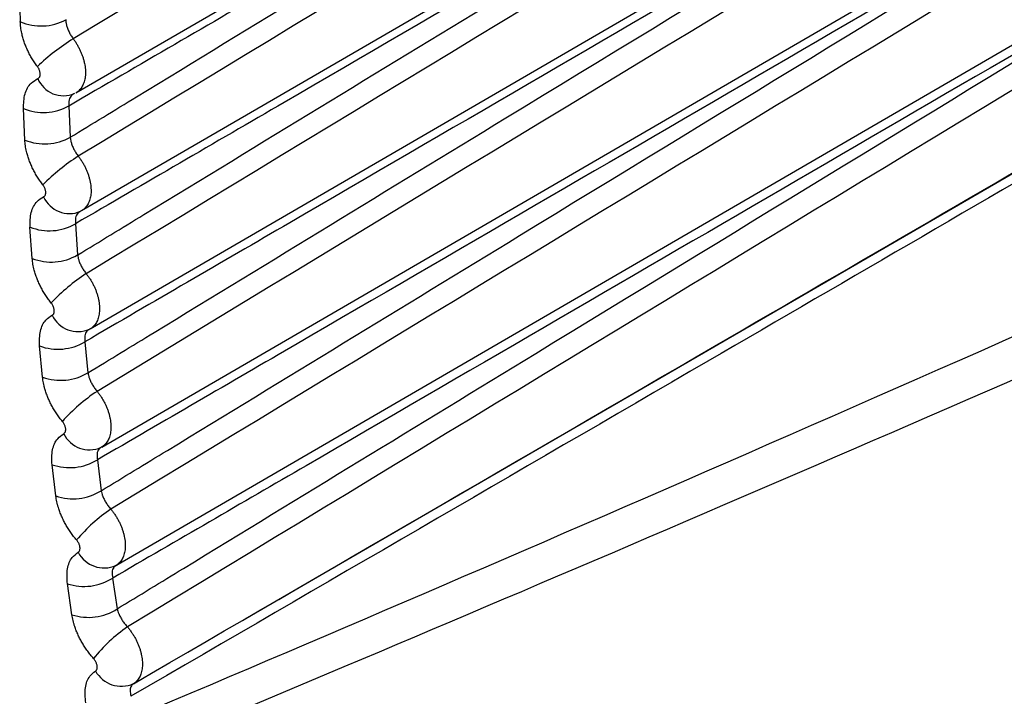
# Model space of a CAD drawing. Header units: millimetres. Extents: x -0.201 to 0.721, y -0.195 to 0.483.
# Tile 109 of 188: x 0.50255 to 0.50867, y -0.11831 to -0.1141. Entities that reach past the tile are written whole.
import ezdxf

# ---------------------------------------------------------------- set-up
doc = ezdxf.new("R2010")
doc.units = ezdxf.units.MM

msp = doc.modelspace()

# ---------------------------------------------------------------- linework, layer by layer
at = {"color": 7, "linetype": 'Continuous', "lineweight": 25}
for p, q in [((0.502895, -0.114556), (0.515158, -0.107432)), ((0.50293, -0.115289), (0.515403, -0.108043)), ((0.502983, -0.116024), (0.515609, -0.108689)), ((0.503055, -0.11676), (0.51565, -0.109442)), ((0.503158, -0.117488), (0.515702, -0.1102)), ((0.503947, -0.117829), (0.515766, -0.110962)), ((0.502549, -0.114113), (0.502545, -0.113918)), ((0.502577, -0.11485), (0.502568, -0.114654)), ((0.50285, -0.114638), (0.502859, -0.114832)), ((0.502623, -0.115587), (0.502609, -0.115392)), ((0.502892, -0.115371), (0.502905, -0.115565)), ((0.502687, -0.116325), (0.502669, -0.116131)), ((0.502951, -0.116105), (0.502969, -0.116298)), ((0.503028, -0.11684), (0.503051, -0.117032)), ((0.502769, -0.117064), (0.502746, -0.11687)), ((0.503144, -0.117496), (0.503158, -0.117488)), ((0.503123, -0.117575), (0.503151, -0.117767)), ((0.50287, -0.117803), (0.502842, -0.11761))]:
    msp.add_line(p, q, dxfattribs=at)
for centre, radius, start, end in [((0.502678, -0.113818), 0.0003224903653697, 246.489633, 298.503013), ((0.50361, -0.115391), 0.0013812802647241, 122.028615, 133.744408), ((0.502817, -0.114402), 0.0001724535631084, 202.348829, 293.100785), ((0.502693, -0.114355), 0.0003238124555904, 247.312808, 299.124432), ((0.502701, -0.11455), 0.000324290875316, 247.609716, 299.349304), ((0.503592, -0.116022), 0.0012701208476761, 122.504635, 135.306966), ((0.502854, -0.115133), 0.000174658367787, 203.668394, 293.310375), ((0.502729, -0.115089), 0.000325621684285, 248.43232, 299.974194), ((0.502741, -0.115283), 0.000326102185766, 248.727981, 300.199419), ((0.503597, -0.116665), 0.0011726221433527, 122.954141, 136.889281), ((0.502908, -0.115865), 0.0001768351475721, 204.962585, 293.538097), ((0.502783, -0.115824), 0.0003274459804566, 249.550446, 300.827511), ((0.5028, -0.116017), 0.0003279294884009, 249.844634, 301.052688), ((0.503624, -0.117321), 0.0010865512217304, 123.376385, 138.491408), ((0.502979, -0.116598), 0.0001789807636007, 206.231667, 293.783623), ((0.502855, -0.116559), 0.0003292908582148, 250.6674, 301.683701), ((0.502877, -0.116752), 0.000329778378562, 250.959895, 301.908424), ((0.503674, -0.117986), 0.00101013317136, 123.77066, 140.113357), ((0.503069, -0.117331), 0.0001810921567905, 207.475924, 294.04662), ((0.502945, -0.117296), 0.0003311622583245, 251.783415, 302.542058), ((0.502972, -0.117488), 0.0003316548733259, 252.074001, 302.765918), ((0.503744, -0.118659), 0.0009419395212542, 124.136301, 141.75509), ((0.503177, -0.118065), 0.0001831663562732, 208.695655, 294.326744)]:
    msp.add_arc(centre, radius, start, end, dxfattribs=at)
for centre, major_axis, ratio, start_param, end_param in [((2.528738, 1.053504), (2.043013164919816, 1.176979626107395), 0.015214, 3.264226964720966, 3.292244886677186), ((2.530192, 1.052734), (2.044485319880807, 1.176249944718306), 0.015821, 3.264012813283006, 3.2890929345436)]:
    msp.add_ellipse(centre, major_axis=major_axis, ratio=ratio, start_param=start_param, end_param=end_param, dxfattribs=at)
for points, knots in [([(0.5148300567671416, -0.1069767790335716), (0.5146891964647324, -0.1070621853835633), (0.5138129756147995, -0.1075934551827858), (0.5098303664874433, -0.1100080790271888), (0.5059862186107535, -0.1123370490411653), (0.502877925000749, -0.1142202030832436)], [0, 0, 0, 0, 0.0353704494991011, 0.2200217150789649, 1, 1, 1, 1]), ([(0.5150566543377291, -0.1075859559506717), (0.5149157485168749, -0.1076714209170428), (0.5140346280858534, -0.1082058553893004), (0.5099870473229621, -0.1106607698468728), (0.5060779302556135, -0.1130300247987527), (0.5029095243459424, -0.1149503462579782)], [0, 0, 0, 0, 0.0348138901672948, 0.217700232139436, 1, 1, 1, 1]), ([(0.5153068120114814, -0.1081927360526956), (0.5151655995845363, -0.1082784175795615), (0.514279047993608, -0.1088163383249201), (0.5101646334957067, -0.1113126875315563), (0.5061889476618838, -0.1137232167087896), (0.5029591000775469, -0.1156815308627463)], [0, 0, 0, 0, 0.0343228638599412, 0.215483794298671, 1, 1, 1, 1]), ([(0.5155539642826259, -0.1088130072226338), (0.5154000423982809, -0.1089064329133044), (0.514496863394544, -0.1094546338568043), (0.5103225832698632, -0.1119881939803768), (0.5062997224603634, -0.1144282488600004), (0.5030266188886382, -0.1164135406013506)], [0, 0, 0, 0, 0.0368754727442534, 0.2163769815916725, 1, 1, 1, 1]), ([(0.5156012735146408, -0.1095660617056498), (0.5154473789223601, -0.1096595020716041), (0.5145443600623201, -0.1102077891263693), (0.5103827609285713, -0.1127345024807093), (0.5063725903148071, -0.1151677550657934), (0.5031120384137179, -0.1171461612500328)], [0, 0, 0, 0, 0.0369812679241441, 0.2169977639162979, 1, 1, 1, 1]), ([(0.5102807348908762, -0.1103098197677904), (0.5102138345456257, -0.1103488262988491), (0.5081758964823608, -0.1115370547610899), (0.5056990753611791, -0.1129805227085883), (0.5032891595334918, -0.1143828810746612), (0.5028502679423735, -0.1146382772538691)], [0, 0, 0, 0, 0.0270104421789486, 0.8228000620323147, 1, 1, 1, 1]), ([(0.5028594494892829, -0.1148324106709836), (0.5029965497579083, -0.1147487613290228), (0.5038618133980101, -0.1142208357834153), (0.5058796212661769, -0.1129904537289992), (0.5079761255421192, -0.111713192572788), (0.5095846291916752, -0.1107336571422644), (0.5100405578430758, -0.1104560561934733), (0.5102807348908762, -0.1103098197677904)], [0, 0, 0, 0, 0.0554238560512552, 0.3497895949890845, 0.8156996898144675, 0.9029130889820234, 1, 1, 1, 1]), ([(0.5156597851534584, -0.1103236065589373), (0.5155059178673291, -0.1104170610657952), (0.5146030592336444, -0.1109654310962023), (0.510456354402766, -0.1134839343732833), (0.506461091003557, -0.1159090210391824), (0.5032153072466, -0.1178791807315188)], [0, 0, 0, 0, 0.0371075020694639, 0.2177384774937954, 1, 1, 1, 1]), ([(0.5032523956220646, -0.1182323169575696), (0.5044564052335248, -0.1175327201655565), (0.5065497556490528, -0.1163163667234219), (0.5088644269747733, -0.1149700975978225), (0.5118164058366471, -0.1132527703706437), (0.5138789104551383, -0.1120520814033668), (0.5157192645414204, -0.110980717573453)], [0, 0, 0, 0, 0.2895944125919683, 0.5035031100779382, 0.556980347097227, 1, 1, 1, 1]), ([(0.5103048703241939, -0.1110541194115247), (0.5102379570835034, -0.1110931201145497), (0.5081996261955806, -0.1122811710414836), (0.505728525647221, -0.113720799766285), (0.5033243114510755, -0.1151193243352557), (0.5028915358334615, -0.1153710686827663)], [0, 0, 0, 0, 0.0270783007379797, 0.8248671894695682, 1, 1, 1, 1]), ([(0.502905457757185, -0.1155649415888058), (0.5030425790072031, -0.1154812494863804), (0.5039081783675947, -0.1149529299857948), (0.5059604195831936, -0.1137011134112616), (0.5080920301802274, -0.1124020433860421), (0.5096929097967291, -0.111426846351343), (0.5101071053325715, -0.1111745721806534), (0.5103048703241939, -0.1110541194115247)], [0, 0, 0, 0, 0.0555967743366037, 0.3509633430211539, 0.8320759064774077, 0.919821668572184, 1, 1, 1, 1]), ([(0.5156678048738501, -0.111077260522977), (0.5138294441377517, -0.1121480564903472), (0.5117691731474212, -0.1133481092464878), (0.5088211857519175, -0.1150638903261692), (0.5065158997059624, -0.1164052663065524), (0.5044324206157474, -0.1176159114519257), (0.5032366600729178, -0.118310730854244)], [0, 0, 0, 0, 0.4436661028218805, 0.4972214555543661, 0.7114428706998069, 1, 1, 1, 1]), ([(0.510340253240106, -0.1118033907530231), (0.5102733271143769, -0.1118423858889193), (0.5082346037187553, -0.1130302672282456), (0.5057714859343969, -0.1144647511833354), (0.5033752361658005, -0.1158581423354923), (0.5029508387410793, -0.1161049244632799)], [0, 0, 0, 0, 0.0271714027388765, 0.8277032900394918, 1, 1, 1, 1]), ([(0.5029694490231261, -0.1162982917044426), (0.5031066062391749, -0.1162145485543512), (0.5039727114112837, -0.115685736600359), (0.506052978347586, -0.1144163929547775), (0.5082132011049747, -0.1130994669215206), (0.5098040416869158, -0.1121300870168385), (0.5101806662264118, -0.1119006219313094), (0.510340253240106, -0.1118033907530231)], [0, 0, 0, 0, 0.0558277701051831, 0.3525350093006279, 0.8467166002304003, 0.9350492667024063, 1, 1, 1, 1]), ([(0.5103868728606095, -0.1125574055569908), (0.5103199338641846, -0.1125963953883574), (0.5082808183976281, -0.1137841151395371), (0.5058279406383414, -0.1152121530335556), (0.5034419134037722, -0.1165991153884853), (0.5030281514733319, -0.1168396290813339)], [0, 0, 0, 0, 0.0272901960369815, 0.8313220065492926, 1, 1, 1, 1]), ([(0.5030513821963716, -0.1170322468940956), (0.5031885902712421, -0.1169484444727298), (0.5040553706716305, -0.1164190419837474), (0.5061296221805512, -0.1151529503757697), (0.5082838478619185, -0.1138392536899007), (0.5098622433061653, -0.1128771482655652), (0.5102331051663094, -0.1126511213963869), (0.5103868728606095, -0.1125574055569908)], [0, 0, 0, 0, 0.0561178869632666, 0.354511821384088, 0.8483364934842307, 0.937116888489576, 1, 1, 1, 1]), ([(0.5104447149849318, -0.1133159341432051), (0.5103777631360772, -0.1133549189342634), (0.5083382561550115, -0.1145424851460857), (0.505897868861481, -0.1159627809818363), (0.5035243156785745, -0.1173420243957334), (0.5031234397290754, -0.1175749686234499)], [0, 0, 0, 0, 0.0274352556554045, 0.8357408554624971, 1, 1, 1, 1]), ([(0.5031512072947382, -0.1177665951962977), (0.503288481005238, -0.1176827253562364), (0.5041561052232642, -0.1171526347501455), (0.5062232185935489, -0.1158904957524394), (0.5083703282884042, -0.1145807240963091), (0.5099338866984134, -0.1136273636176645), (0.510297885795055, -0.1134054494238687), (0.5104447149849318, -0.1133159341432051)], [0, 0, 0, 0, 0.0564684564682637, 0.3569030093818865, 0.8502872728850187, 0.9396091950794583, 0.9999999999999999, 0.9999999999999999, 0.9999999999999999, 0.9999999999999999]), ([(0.5028314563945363, -0.1141009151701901), (0.5028315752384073, -0.1141033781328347), (0.5028319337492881, -0.1141108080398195), (0.5028333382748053, -0.1141211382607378), (0.5028356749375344, -0.1141327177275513), (0.5028382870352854, -0.1141428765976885), (0.5028419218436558, -0.1141542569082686), (0.5028463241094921, -0.1141657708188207), (0.5028514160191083, -0.1141771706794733), (0.5028571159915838, -0.1141883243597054), (0.5028634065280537, -0.1141992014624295), (0.502870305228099, -0.1142099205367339), (0.5028753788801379, -0.1142167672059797), (0.502877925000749, -0.1142202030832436)], [0, 0, 0, 0, 0.0643379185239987, 0.1940852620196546, 0.2595609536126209, 0.3504763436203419, 0.4420228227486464, 0.5355596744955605, 0.6297842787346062, 0.720697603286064, 0.8122420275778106, 0.9057770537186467, 1, 1, 1, 1]), ([(0.5026554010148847, -0.114393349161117), (0.5026497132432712, -0.1143855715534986), (0.5026382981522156, -0.1143699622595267), (0.5026224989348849, -0.1143451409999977), (0.5026077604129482, -0.1143193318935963), (0.5025945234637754, -0.1142929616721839), (0.5025828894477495, -0.1142663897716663), (0.5025728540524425, -0.1142396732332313), (0.5025643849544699, -0.114212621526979), (0.5025583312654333, -0.1141883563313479), (0.5025530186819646, -0.1141609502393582), (0.5025498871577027, -0.114136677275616), (0.5025491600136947, -0.1141191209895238), (0.5025489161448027, -0.11411323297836)], [0, 0, 0, 0, 0.0908579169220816, 0.182347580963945, 0.2758274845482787, 0.3699940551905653, 0.4609298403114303, 0.552495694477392, 0.6460466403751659, 0.7402826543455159, 0.8046619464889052, 0.9344877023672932, 1, 1, 1, 1]), ([(0.502877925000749, -0.1142202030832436), (0.5028820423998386, -0.114225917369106), (0.5028903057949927, -0.1142373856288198), (0.5029017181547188, -0.1142556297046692), (0.502912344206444, -0.1142746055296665), (0.5029218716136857, -0.1142940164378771), (0.502930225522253, -0.1143135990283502), (0.5029373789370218, -0.1143332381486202), (0.5029433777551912, -0.1143531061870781), (0.5029496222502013, -0.1143792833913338), (0.5029532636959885, -0.1144049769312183), (0.5029542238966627, -0.1144295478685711), (0.502953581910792, -0.1144473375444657), (0.5029516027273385, -0.1144642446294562), (0.5029483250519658, -0.1144802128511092), (0.5029436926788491, -0.1144953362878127), (0.5029377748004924, -0.1145092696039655), (0.5029306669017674, -0.1145218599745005), (0.5029224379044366, -0.1145331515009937), (0.5029129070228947, -0.1145430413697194), (0.5029039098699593, -0.1145507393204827), (0.5028975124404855, -0.1145540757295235), (0.5028951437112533, -0.1145553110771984)], [0, 0, 0, 0, 0.0476908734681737, 0.0957129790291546, 0.1447797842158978, 0.1942075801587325, 0.2420660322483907, 0.2902592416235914, 0.3389709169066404, 0.3883927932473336, 0.4843672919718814, 0.5330823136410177, 0.5825076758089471, 0.6302004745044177, 0.6782245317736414, 0.7272933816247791, 0.7767232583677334, 0.8244156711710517, 0.8724393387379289, 0.9215077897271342, 0.9709372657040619, 1, 1, 1, 1]), ([(0.5026579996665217, -0.1144678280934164), (0.502659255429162, -0.114467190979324), (0.502662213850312, -0.1144656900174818), (0.5026661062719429, -0.1144619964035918), (0.5026694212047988, -0.1144568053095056), (0.5026716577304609, -0.1144504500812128), (0.5026727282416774, -0.1144432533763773), (0.50267261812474, -0.1144352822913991), (0.5026713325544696, -0.1144269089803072), (0.502668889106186, -0.1144182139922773), (0.5026653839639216, -0.1144096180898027), (0.5026609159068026, -0.1144011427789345), (0.5026572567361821, -0.1143959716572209), (0.5026554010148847, -0.114393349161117)], [0, 0, 0, 0, 0.0677660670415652, 0.1596484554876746, 0.2541918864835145, 0.3461369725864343, 0.4407367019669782, 0.5326825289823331, 0.6272800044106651, 0.7191699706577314, 0.8137137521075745, 0.9055263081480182, 1, 1, 1, 1]), ([(0.5025677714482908, -0.1146541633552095), (0.5025692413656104, -0.1146224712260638), (0.5025721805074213, -0.11455910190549), (0.5026082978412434, -0.1144968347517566), (0.5026434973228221, -0.1144762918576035), (0.5026579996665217, -0.1144678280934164)], [0, 0, 0, 0, 0.3703852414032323, 0.740595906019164, 1, 1, 1, 1]), ([(0.5028851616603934, -0.1145608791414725), (0.502879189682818, -0.1145643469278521), (0.502864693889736, -0.114572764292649), (0.5028505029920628, -0.1145986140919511), (0.5028503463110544, -0.1146250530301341), (0.5028502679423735, -0.1146382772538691)], [0, 0, 0, 0, 0.2593609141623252, 0.6295472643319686, 1, 1, 1, 1]), ([(0.5028594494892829, -0.1148324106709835), (0.5028596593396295, -0.114834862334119), (0.5028602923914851, -0.1148422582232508), (0.5028620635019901, -0.1148525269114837), (0.5028647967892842, -0.1148640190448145), (0.5028677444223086, -0.11487408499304), (0.5028717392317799, -0.1148853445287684), (0.5028764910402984, -0.1148967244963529), (0.5028819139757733, -0.1149079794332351), (0.5028879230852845, -0.1149189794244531), (0.502894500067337, -0.114929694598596), (0.502901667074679, -0.1149402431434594), (0.5029068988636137, -0.1149469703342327), (0.5029095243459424, -0.1149503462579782)], [0, 0, 0, 0, 0.0644232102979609, 0.1943443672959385, 0.2599087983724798, 0.350792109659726, 0.4423053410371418, 0.5358055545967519, 0.629992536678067, 0.7208550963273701, 0.8123480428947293, 0.9058301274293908, 1, 1, 1, 1]), ([(0.5026891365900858, -0.1151282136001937), (0.5026833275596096, -0.115120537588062), (0.5026716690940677, -0.1151051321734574), (0.5026554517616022, -0.1150805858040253), (0.5026402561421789, -0.1150550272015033), (0.5026265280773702, -0.1150288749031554), (0.502614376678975, -0.1150024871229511), (0.5026037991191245, -0.1149759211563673), (0.5025947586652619, -0.1149489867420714), (0.5025881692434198, -0.1149247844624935), (0.5025822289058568, -0.114897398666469), (0.502578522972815, -0.1148730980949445), (0.5025773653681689, -0.114855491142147), (0.5025769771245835, -0.1148495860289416)], [0, 0, 0, 0, 0.0908177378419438, 0.1822671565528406, 0.2757064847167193, 0.369832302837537, 0.4607288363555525, 0.5522551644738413, 0.6457655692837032, 0.7399606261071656, 0.8044180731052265, 0.9344046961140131, 1, 1, 1, 1]), ([(0.5029095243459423, -0.1149503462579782), (0.5029137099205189, -0.1149560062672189), (0.502922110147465, -0.1149673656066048), (0.5029337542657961, -0.1149854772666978), (0.5029446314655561, -0.1150043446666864), (0.5029544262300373, -0.1150236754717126), (0.5029630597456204, -0.1150432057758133), (0.5029705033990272, -0.1150628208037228), (0.5029768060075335, -0.1150826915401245), (0.502981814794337, -0.1151024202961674), (0.502985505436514, -0.1151218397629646), (0.5029878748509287, -0.1151407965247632), (0.5029889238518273, -0.1151594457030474), (0.5029886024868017, -0.1151773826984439), (0.5029863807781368, -0.1152002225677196), (0.5029814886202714, -0.1152213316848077), (0.5029740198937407, -0.1152401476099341), (0.5029671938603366, -0.1152530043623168), (0.5029592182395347, -0.1152645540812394), (0.5029499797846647, -0.1152748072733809), (0.5029381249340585, -0.1152850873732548), (0.5029283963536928, -0.115290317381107), (0.5029226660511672, -0.1152933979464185)], [0, 0, 0, 0, 0.0457753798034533, 0.0918687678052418, 0.138965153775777, 0.18640812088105, 0.2323388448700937, 0.2785908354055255, 0.3253403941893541, 0.3727715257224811, 0.4187112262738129, 0.4649723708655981, 0.5117313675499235, 0.5591723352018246, 0.6049570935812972, 0.6980836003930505, 0.7455368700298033, 0.7913226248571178, 0.8374265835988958, 0.8845342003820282, 0.9319886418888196, 1, 1, 1, 1]), ([(0.5026935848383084, -0.1152031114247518), (0.5026948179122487, -0.1152024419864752), (0.5026977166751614, -0.1152008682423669), (0.5027014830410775, -0.1151970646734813), (0.5027046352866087, -0.1151917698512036), (0.5027066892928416, -0.1151853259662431), (0.5027075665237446, -0.1151780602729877), (0.5027072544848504, -0.1151700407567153), (0.5027057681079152, -0.1151616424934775), (0.5027031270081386, -0.1151529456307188), (0.5026994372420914, -0.1151443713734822), (0.502694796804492, -0.1151359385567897), (0.5026910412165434, -0.1151308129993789), (0.5026891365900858, -0.1151282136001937)], [0, 0, 0, 0, 0.068015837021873, 0.1598945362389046, 0.254434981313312, 0.346375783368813, 0.4409709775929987, 0.5328933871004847, 0.6274657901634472, 0.7193103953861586, 0.8138065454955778, 0.905572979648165, 1, 1, 1, 1]), ([(0.5026091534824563, -0.1153918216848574), (0.5026098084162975, -0.1153600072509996), (0.5026111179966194, -0.11529639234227), (0.5026452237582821, -0.1152332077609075), (0.5026794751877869, -0.1152118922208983), (0.5026935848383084, -0.1152031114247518)], [0, 0, 0, 0, 0.3704018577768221, 0.7406411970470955, 1, 1, 1, 1]), ([(0.5029226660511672, -0.1152933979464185), (0.5029169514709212, -0.1152969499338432), (0.5029030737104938, -0.115305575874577), (0.5028901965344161, -0.1153315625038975), (0.5028910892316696, -0.1153578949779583), (0.5028915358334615, -0.1153710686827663)], [0, 0, 0, 0, 0.2591622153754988, 0.6293710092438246, 1, 1, 1, 1]), ([(0.502905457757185, -0.1155649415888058), (0.5029057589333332, -0.1155673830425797), (0.502906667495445, -0.1155747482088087), (0.5029088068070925, -0.1155849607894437), (0.5029119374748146, -0.1155963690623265), (0.5029152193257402, -0.1156063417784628), (0.5029195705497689, -0.1156174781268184), (0.5029246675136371, -0.1156287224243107), (0.502930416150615, -0.1156398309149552), (0.5029367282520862, -0.1156506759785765), (0.5029435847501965, -0.1156612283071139), (0.5029510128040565, -0.1156716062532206), (0.5029563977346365, -0.1156782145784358), (0.5029591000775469, -0.1156815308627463)], [0, 0, 0, 0, 0.0645587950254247, 0.1947553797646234, 0.2604599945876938, 0.351296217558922, 0.4427603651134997, 0.5362059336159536, 0.6303367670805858, 0.721115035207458, 0.8125226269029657, 0.9059174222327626, 1, 1, 1, 1]), ([(0.50274091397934, -0.1158641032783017), (0.5027349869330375, -0.1158565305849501), (0.5027230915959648, -0.1158413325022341), (0.5027064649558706, -0.1158170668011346), (0.5026908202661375, -0.1157917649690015), (0.502676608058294, -0.1157658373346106), (0.502663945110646, -0.1157396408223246), (0.5026528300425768, -0.1157132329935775), (0.5026432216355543, -0.1156864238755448), (0.5026360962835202, -0.115662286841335), (0.5026295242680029, -0.1156349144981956), (0.5026252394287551, -0.1156105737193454), (0.5026236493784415, -0.1155929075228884), (0.502623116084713, -0.1155869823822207)], [0, 0, 0, 0, 0.0907578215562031, 0.18214719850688, 0.2755258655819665, 0.3695906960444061, 0.4604281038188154, 0.5518948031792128, 0.645343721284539, 0.7394765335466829, 0.8040515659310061, 0.9342800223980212, 0.9999999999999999, 0.9999999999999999, 0.9999999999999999, 0.9999999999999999]), ([(0.5029591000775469, -0.1156815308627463), (0.5029633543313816, -0.1156871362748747), (0.502971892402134, -0.1156983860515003), (0.5029837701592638, -0.1157163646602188), (0.5029949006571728, -0.1157351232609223), (0.5030049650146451, -0.1157543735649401), (0.5030138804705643, -0.1157738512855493), (0.5030216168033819, -0.1157934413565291), (0.5030282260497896, -0.1158133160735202), (0.5030335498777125, -0.115833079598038), (0.5030375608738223, -0.115852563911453), (0.5030402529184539, -0.1158716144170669), (0.5030416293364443, -0.1158903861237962), (0.5030416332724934, -0.1159084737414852), (0.5030398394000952, -0.115931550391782), (0.5030353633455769, -0.1159529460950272), (0.5030282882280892, -0.1159720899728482), (0.5030217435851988, -0.1159852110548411), (0.5030140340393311, -0.1159970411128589), (0.5030050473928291, -0.1160075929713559), (0.5029934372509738, -0.1160182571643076), (0.5029838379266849, -0.1160237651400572), (0.5029781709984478, -0.116027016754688)], [0, 0, 0, 0, 0.0457526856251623, 0.0918233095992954, 0.138896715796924, 0.1863166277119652, 0.232217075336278, 0.278438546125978, 0.325157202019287, 0.3725569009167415, 0.4184752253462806, 0.4647149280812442, 0.5114523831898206, 0.5588716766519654, 0.6046461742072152, 0.697753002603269, 0.7451969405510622, 0.7909754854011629, 0.8370724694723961, 0.8841739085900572, 0.9316224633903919, 0.9999999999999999, 0.9999999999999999, 0.9999999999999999, 0.9999999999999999]), ([(0.5027472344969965, -0.1159395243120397), (0.5027484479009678, -0.1159388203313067), (0.5027512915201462, -0.1159371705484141), (0.502754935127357, -0.1159332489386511), (0.5027579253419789, -0.1159278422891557), (0.5027597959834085, -0.1159213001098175), (0.5027604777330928, -0.1159139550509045), (0.5027599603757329, -0.115905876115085), (0.5027582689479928, -0.1158974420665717), (0.5027554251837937, -0.1158887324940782), (0.5027515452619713, -0.1158801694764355), (0.5027467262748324, -0.115871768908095), (0.5027428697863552, -0.1158666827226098), (0.50274091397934, -0.1158641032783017)], [0, 0, 0, 0, 0.0683830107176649, 0.160255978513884, 0.2547917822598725, 0.3467249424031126, 0.4413120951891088, 0.5331993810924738, 0.6277341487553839, 0.7195130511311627, 0.8139400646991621, 0.9056402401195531, 1, 1, 1, 1]), ([(0.502668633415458, -0.1161305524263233), (0.5026684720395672, -0.1160986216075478), (0.5026681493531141, -0.1160347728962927), (0.5027002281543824, -0.1159706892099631), (0.5027335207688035, -0.1159486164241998), (0.5027472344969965, -0.1159395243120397)], [0, 0, 0, 0, 0.370405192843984, 0.7406604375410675, 1, 1, 1, 1]), ([(0.5029781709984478, -0.116027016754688), (0.5029727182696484, -0.1160306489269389), (0.5029594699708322, -0.1160394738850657), (0.5029479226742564, -0.1160655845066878), (0.5029498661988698, -0.1160918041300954), (0.5029508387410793, -0.1161049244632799)], [0, 0, 0, 0, 0.2589583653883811, 0.6291818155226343, 1, 1, 1, 1]), ([(0.5029694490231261, -0.1162982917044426), (0.5029698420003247, -0.1163007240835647), (0.5029710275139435, -0.116308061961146), (0.5029735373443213, -0.1163182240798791), (0.502977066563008, -0.1163295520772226), (0.5029806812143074, -0.1163394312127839), (0.5029853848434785, -0.1163504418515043), (0.5029908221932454, -0.1163615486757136), (0.5029968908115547, -0.1163725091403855), (0.5030034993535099, -0.1163831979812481), (0.503010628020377, -0.1163935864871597), (0.5030183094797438, -0.1164037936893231), (0.5030238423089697, -0.1164102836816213), (0.5030266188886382, -0.1164135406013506)], [0, 0, 0, 0, 0.0647476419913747, 0.1953273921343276, 0.2612268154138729, 0.3519993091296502, 0.4433969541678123, 0.5367684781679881, 0.6308233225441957, 0.7214820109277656, 0.8127686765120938, 0.9060403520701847, 1, 1, 1, 1]), ([(0.5028106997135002, -0.1166007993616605), (0.5028046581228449, -0.1165933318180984), (0.5027925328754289, -0.1165783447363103), (0.5027755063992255, -0.1165543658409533), (0.5027594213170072, -0.1165293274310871), (0.5027447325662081, -0.1165036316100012), (0.50273156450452, -0.1164776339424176), (0.5027199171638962, -0.1164513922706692), (0.502709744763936, -0.1164247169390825), (0.5027020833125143, -0.1164006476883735), (0.5026948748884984, -0.1163732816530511), (0.5026900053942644, -0.116348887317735), (0.5026879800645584, -0.1163311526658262), (0.5026873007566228, -0.1163252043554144)], [0, 0, 0, 0, 0.0906769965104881, 0.1819853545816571, 0.2752820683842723, 0.3692644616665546, 0.4600216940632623, 0.5514074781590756, 0.6447727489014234, 0.7388208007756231, 0.8035551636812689, 0.9341112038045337, 1, 1, 1, 1]), ([(0.5030266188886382, -0.1164135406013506), (0.5030309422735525, -0.1164190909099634), (0.5030396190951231, -0.1164302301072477), (0.5030517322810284, -0.1164480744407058), (0.5030631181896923, -0.1164667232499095), (0.5030734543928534, -0.1164858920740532), (0.5030826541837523, -0.1165053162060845), (0.5030906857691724, -0.1165248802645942), (0.5030976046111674, -0.1165447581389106), (0.503103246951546, -0.1165645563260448), (0.5031075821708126, -0.1165841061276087), (0.5031106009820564, -0.1166032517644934), (0.5031123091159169, -0.1166221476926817), (0.5031126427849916, -0.116640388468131), (0.503111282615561, -0.1166637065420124), (0.5031072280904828, -0.1166853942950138), (0.5031005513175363, -0.1167048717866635), (0.5030942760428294, -0.1167182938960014), (0.5030868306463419, -0.1167304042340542), (0.5030780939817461, -0.1167412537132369), (0.5030667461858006, -0.1167522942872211), (0.5030572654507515, -0.1167580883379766), (0.5030516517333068, -0.1167615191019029)], [0, 0, 0, 0, 0.0457214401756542, 0.0917606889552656, 0.1388023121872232, 0.1861902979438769, 0.2320498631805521, 0.2782301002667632, 0.324906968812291, 0.3722641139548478, 0.4181533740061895, 0.4643638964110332, 0.5110719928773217, 0.5584616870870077, 0.6042224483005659, 0.6973028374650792, 0.7447341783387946, 0.79050419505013, 0.8369293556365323, 0.8836872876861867, 0.9311291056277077, 1, 1, 1, 1]), ([(0.5028189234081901, -0.1166768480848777), (0.50282012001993, -0.1166761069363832), (0.5028229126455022, -0.1166743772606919), (0.5028264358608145, -0.1166703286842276), (0.5028292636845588, -0.1166648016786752), (0.5028309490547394, -0.1166581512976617), (0.5028314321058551, -0.1166507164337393), (0.5028307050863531, -0.1166425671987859), (0.502828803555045, -0.1166340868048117), (0.5028257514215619, -0.1166253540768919), (0.5028216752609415, -0.1166167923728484), (0.5028166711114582, -0.1166084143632), (0.5028127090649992, -0.1166033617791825), (0.5028106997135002, -0.1166007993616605)], [0, 0, 0, 0, 0.0688765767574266, 0.1607426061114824, 0.255272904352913, 0.3471945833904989, 0.4417696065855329, 0.5336086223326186, 0.6280916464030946, 0.7197828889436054, 0.8141175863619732, 0.9057297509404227, 1, 1, 1, 1]), ([(0.5027461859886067, -0.1168701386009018), (0.5027452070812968, -0.1168380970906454), (0.5027432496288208, -0.1167740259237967), (0.5027732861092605, -0.116709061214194), (0.5028056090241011, -0.1166862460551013), (0.5028189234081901, -0.1166768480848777)], [0, 0, 0, 0, 0.3703959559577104, 0.7406548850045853, 1, 1, 1, 1]), ([(0.5030516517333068, -0.1167615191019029), (0.503046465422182, -0.116765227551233), (0.5030338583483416, -0.1167742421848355), (0.5030236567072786, -0.1168004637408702), (0.5030266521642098, -0.1168265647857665), (0.5030281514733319, -0.1168396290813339)], [0, 0, 0, 0, 0.2587525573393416, 0.6289851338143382, 0.9999999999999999, 0.9999999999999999, 0.9999999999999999, 0.9999999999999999]), ([(0.5030513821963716, -0.1170322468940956), (0.503051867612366, -0.1170346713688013), (0.5030533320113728, -0.1170419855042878), (0.5030562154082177, -0.117052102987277), (0.5030601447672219, -0.1170633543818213), (0.5030640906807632, -0.1170731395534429), (0.5030691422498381, -0.117084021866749), (0.503074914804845, -0.1170949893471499), (0.5030812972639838, -0.1171058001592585), (0.50308819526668, -0.1171163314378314), (0.5030955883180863, -0.1171265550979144), (0.5031035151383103, -0.1171365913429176), (0.5031091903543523, -0.1171429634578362), (0.5031120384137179, -0.1171461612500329)], [0, 0, 0, 0, 0.0649924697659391, 0.196068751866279, 0.2622205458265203, 0.3529110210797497, 0.4442231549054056, 0.5374998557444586, 0.6314575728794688, 0.7219598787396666, 0.8130886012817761, 0.9062000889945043, 1, 1, 1, 1]), ([(0.5028984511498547, -0.1173380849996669), (0.5028922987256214, -0.1173307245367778), (0.502879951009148, -0.1173159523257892), (0.5028625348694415, -0.1172922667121), (0.5028460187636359, -0.1172674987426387), (0.5028308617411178, -0.1172420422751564), (0.5028171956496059, -0.117216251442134), (0.5028050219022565, -0.1171901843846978), (0.5027942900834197, -0.1171636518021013), (0.5027860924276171, -0.1171396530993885), (0.5027782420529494, -0.1171122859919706), (0.5027727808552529, -0.1170878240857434), (0.5027703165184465, -0.1170700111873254), (0.5027694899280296, -0.1170640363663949)], [0, 0, 0, 0, 0.0905741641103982, 0.1817794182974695, 0.2749717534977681, 0.3688491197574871, 0.4595040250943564, 0.5507864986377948, 0.6440448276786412, 0.737984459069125, 0.8029220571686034, 0.9338959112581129, 1, 1, 1, 1]), ([(0.5031120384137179, -0.1171461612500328), (0.5031164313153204, -0.1171516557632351), (0.5031252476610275, -0.1171626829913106), (0.5031375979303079, -0.117180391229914), (0.503149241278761, -0.1171989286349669), (0.5031598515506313, -0.117218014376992), (0.5031693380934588, -0.1172373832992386), (0.5031776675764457, -0.1172569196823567), (0.5031848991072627, -0.1172767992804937), (0.5031908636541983, -0.1172966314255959), (0.5031955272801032, -0.1173162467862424), (0.5031988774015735, -0.1173354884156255), (0.5032009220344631, -0.1173545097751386), (0.5032015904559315, -0.1173729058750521), (0.503200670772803, -0.1173964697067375), (0.5031970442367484, -0.1174184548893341), (0.5031907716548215, -0.1174382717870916), (0.5031847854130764, -0.1174519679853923), (0.5031776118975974, -0.117464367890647), (0.5031691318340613, -0.1174755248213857), (0.5031580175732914, -0.117486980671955), (0.5031486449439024, -0.1174930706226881), (0.5031430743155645, -0.1174966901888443)], [0, 0, 0, 0, 0.0456811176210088, 0.0916798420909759, 0.1386803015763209, 0.186026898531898, 0.2318344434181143, 0.277962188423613, 0.3245858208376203, 0.3718886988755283, 0.4177405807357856, 0.4639135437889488, 0.5105838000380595, 0.5579352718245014, 0.6036784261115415, 0.6967247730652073, 0.7441397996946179, 0.7899000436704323, 0.8363162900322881, 0.8830657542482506, 0.9305000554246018, 1, 1, 1, 1]), ([(0.5029086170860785, -0.1174148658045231), (0.5029097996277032, -0.1174140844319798), (0.5029125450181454, -0.1174122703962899), (0.502915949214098, -0.1174080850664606), (0.5029186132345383, -0.1174024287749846), (0.5029201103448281, -0.1173956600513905), (0.502920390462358, -0.1173881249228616), (0.5029194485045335, -0.1173798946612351), (0.5029173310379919, -0.1173713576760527), (0.5029140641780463, -0.1173625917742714), (0.5029097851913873, -0.1173540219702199), (0.502904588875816, -0.117345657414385), (0.5029005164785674, -0.117340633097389), (0.5028984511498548, -0.1173380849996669)], [0, 0, 0, 0, 0.0695055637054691, 0.161364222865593, 0.2558888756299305, 0.347794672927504, 0.442352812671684, 0.5341289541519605, 0.6285445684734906, 0.7201246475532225, 0.8143422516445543, 0.9058431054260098, 1, 1, 1, 1]), ([(0.5028417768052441, -0.1176103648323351), (0.5028399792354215, -0.1175782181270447), (0.502836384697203, -0.1175139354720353), (0.5028643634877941, -0.1174481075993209), (0.5028957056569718, -0.1174245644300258), (0.5029086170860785, -0.1174148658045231)], [0, 0, 0, 0, 0.3703746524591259, 0.7406253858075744, 1, 1, 1, 1]), ([(0.5031430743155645, -0.1174966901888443), (0.5031381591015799, -0.1175004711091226), (0.5031262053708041, -0.1175096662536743), (0.5031173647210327, -0.1175359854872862), (0.503121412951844, -0.117561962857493), (0.5031234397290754, -0.1175749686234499)], [0, 0, 0, 0, 0.2585487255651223, 0.6287868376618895, 1, 1, 1, 1]), ([(0.5031512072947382, -0.1177665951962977), (0.5031517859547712, -0.1177690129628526), (0.5031535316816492, -0.1177763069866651), (0.5031567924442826, -0.1177863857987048), (0.5031611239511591, -0.1177975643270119), (0.5031653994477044, -0.1178072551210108), (0.5031707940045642, -0.1178180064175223), (0.5031768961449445, -0.117828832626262), (0.5031835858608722, -0.1178394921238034), (0.5031907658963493, -0.1178498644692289), (0.5031984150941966, -0.1178599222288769), (0.5032065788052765, -0.1178697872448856), (0.5032123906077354, -0.1178760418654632), (0.5032153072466, -0.1178791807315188)], [0, 0, 0, 0, 0.0652957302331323, 0.1969870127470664, 0.2634514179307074, 0.354039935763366, 0.4452459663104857, 0.5384057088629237, 0.6322438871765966, 0.7225517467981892, 0.8134843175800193, 0.906397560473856, 1, 1, 1, 1]), ([(0.5030041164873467, -0.1180757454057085), (0.5029978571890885, -0.1180684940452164), (0.5029852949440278, -0.1180539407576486), (0.5029675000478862, -0.1180305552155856), (0.5029505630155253, -0.1180060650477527), (0.5029349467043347, -0.1179808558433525), (0.5029207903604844, -0.1179552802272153), (0.5029080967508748, -0.117929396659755), (0.5028968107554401, -0.1179030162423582), (0.5028880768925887, -0.1178790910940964), (0.5028795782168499, -0.1178517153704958), (0.502873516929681, -0.1178271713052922), (0.5028706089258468, -0.1178092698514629), (0.5028696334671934, -0.1178032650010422)], [0, 0, 0, 0, 0.0904483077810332, 0.1815273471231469, 0.2745918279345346, 0.3683405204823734, 0.458869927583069, 0.5500256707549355, 0.6431527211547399, 0.73695922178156, 0.8021459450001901, 0.9336319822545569, 1, 1, 1, 1]), ([(0.5032153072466, -0.1178791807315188), (0.5032197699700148, -0.1178846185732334), (0.5032287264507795, -0.1178955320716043), (0.503241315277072, -0.1179131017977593), (0.5032532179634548, -0.1179315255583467), (0.5032641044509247, -0.1179505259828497), (0.5032738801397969, -0.1179698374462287), (0.5032825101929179, -0.1179893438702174), (0.5032900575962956, -0.1180092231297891), (0.503296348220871, -0.1180290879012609), (0.5033013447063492, -0.1180487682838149), (0.5033050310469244, -0.1180681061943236), (0.5033074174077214, -0.1180872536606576), (0.5033084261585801, -0.1181058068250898), (0.5033079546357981, -0.1181296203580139), (0.5033047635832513, -0.1181519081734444), (0.5032989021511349, -0.1181720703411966), (0.5032932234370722, -0.1181860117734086), (0.5032863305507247, -0.1181987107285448), (0.5032781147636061, -0.1182101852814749), (0.5032672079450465, -0.1182220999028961), (0.5032579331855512, -0.118228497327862), (0.5032523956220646, -0.1182323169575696)], [0, 0, 0, 0, 0.0456312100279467, 0.0915797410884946, 0.1385290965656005, 0.1858242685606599, 0.2315681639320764, 0.2776316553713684, 0.3241900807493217, 0.3714264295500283, 0.4172320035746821, 0.4633583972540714, 0.5099816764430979, 0.5572856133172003, 0.6030068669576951, 0.6960106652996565, 0.7434051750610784, 0.7891544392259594, 0.8352233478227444, 0.8823007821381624, 0.9297268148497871, 1, 1, 1, 1]), ([(0.5030162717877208, -0.118153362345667), (0.5030174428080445, -0.1181525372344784), (0.5030201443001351, -0.1181506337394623), (0.5030234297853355, -0.1181463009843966), (0.5030259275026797, -0.118140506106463), (0.5030272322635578, -0.1181336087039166), (0.5030273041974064, -0.1181259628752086), (0.5030261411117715, -0.1181176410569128), (0.5030238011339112, -0.1181090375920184), (0.5030203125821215, -0.118100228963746), (0.5030158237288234, -0.1180916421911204), (0.5030104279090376, -0.1180832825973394), (0.5030062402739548, -0.1180782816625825), (0.5030041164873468, -0.1180757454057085)], [0, 0, 0, 0, 0.0702790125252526, 0.1621305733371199, 0.2566500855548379, 0.3485349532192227, 0.4430707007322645, 0.5347678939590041, 0.6290988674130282, 0.7205428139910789, 0.8146170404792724, 0.9059818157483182, 1, 1, 1, 1]), ([(0.5029553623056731, -0.1183510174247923), (0.5029527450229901, -0.1183187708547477), (0.5029475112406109, -0.1182542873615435), (0.5029734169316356, -0.1181876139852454), (0.503003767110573, -0.118163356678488), (0.5030162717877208, -0.118153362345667)], [0, 0, 0, 0, 0.3703415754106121, 0.7405723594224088, 1, 1, 1, 1]), ([(0.5032523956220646, -0.1182323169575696), (0.5032477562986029, -0.1182361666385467), (0.5032364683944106, -0.1182455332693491), (0.5032290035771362, -0.118271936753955), (0.5032341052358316, -0.1182977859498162), (0.5032366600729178, -0.118310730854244)], [0, 0, 0, 0, 0.2583514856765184, 0.6285931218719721, 1, 1, 1, 1])]:
    msp.add_open_spline(points, degree=3, knots=knots, dxfattribs=at)

doc.saveas('drawing.dxf')
